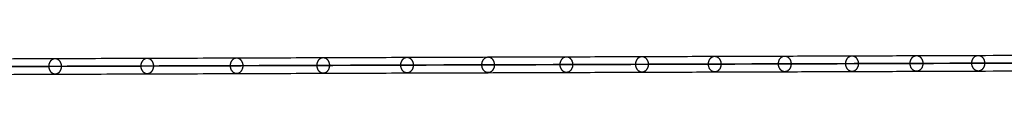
# Model space of a CAD drawing. Header units: millimetres. Extents: x -1329 to 1532, y -15 to 15.
# Tile 12 of 14: x 1180.76 to 1356.65, y -1.76 to 1.99. Entities that reach past the tile are written whole.
import ezdxf

# ---------------------------------------------------------------- set-up
doc = ezdxf.new("R2010")
doc.units = ezdxf.units.MM
doc.layers.add('CABLE', color=7, linetype='Continuous')

msp = doc.modelspace()

# ---------------------------------------------------------------- linework, layer by layer
at = {"layer": 'CABLE'}
for points, knots in [([(1170.14, 1.04, 380.77), (1175.8, 1.06, 387.87), (1186.96, 1.1, 401.9), (1203.42, 1.16, 422.74), (1219.38, 1.21, 443.09), (1234.85, 1.27, 462.96), (1249.83, 1.32, 482.34), (1264.31, 1.37, 501.24), (1278.31, 1.41, 519.66), (1291.8, 1.46, 537.59), (1304.8, 1.5, 555.04), (1317.31, 1.54, 572.01), (1329.33, 1.58, 588.49), (1340.85, 1.62, 604.49), (1351.88, 1.66, 620), (1362.42, 1.69, 635.04), (1370.85, 1.72, 647.25), (1377.36, 1.74, 656.81), (1382.06, 1.75, 663.76), (1386.66, 1.77, 670.63), (1391.11, 1.78, 677.34), (1395.46, 1.8, 683.97), (1399.67, 1.81, 690.44), (1403.78, 1.82, 696.83), (1407.73, 1.83, 703.06), (1411.6, 1.85, 709.21), (1415.31, 1.86, 715.19), (1418.92, 1.87, 721.1), (1422.39, 1.88, 726.84), (1425.75, 1.89, 732.51), (1428.97, 1.9, 738), (1432.09, 1.91, 743.43), (1434.59, 1.91, 747.85), (1436.55, 1.92, 751.36), (1437.96, 1.92, 753.92), (1439.35, 1.93, 756.46), (1440.7, 1.93, 758.96), (1442.02, 1.94, 761.44), (1443.73, 1.94, 764.68), (1445.39, 1.94, 767.88), (1447, 1.95, 771.04), (1448.17, 1.95, 773.36), (1449.31, 1.95, 775.65), (1450.41, 1.96, 777.91), (1451.49, 1.96, 780.15), (1452.53, 1.96, 782.35), (1453.55, 1.97, 784.53), (1454.53, 1.97, 786.66), (1455.48, 1.97, 788.78), (1456.4, 1.97, 790.86), (1457.3, 1.97, 792.92), (1458.15, 1.98, 794.94), (1458.98, 1.98, 796.93), (1459.78, 1.98, 798.89), (1460.55, 1.98, 800.82), (1461.28, 1.98, 802.72), (1461.99, 1.98, 804.59), (1462.66, 1.98, 806.43), (1463.31, 1.99, 808.24), (1463.92, 1.99, 810.02), (1464.5, 1.99, 811.77), (1465.05, 1.99, 813.49), (1465.57, 1.99, 815.18), (1466.06, 1.99, 816.84), (1466.52, 1.99, 818.47), (1466.95, 1.99, 820.07), (1467.34, 1.99, 821.64), (1467.59, 1.99, 822.67), (1467.71, 1.99, 823.19), (1467.71, 1.99, 823.19), (1467.71, 1.99, 823.19), (1467.71, 1.99, 823.19)], [0, 0, 0, 0, 27.235592, 53.785722, 79.650681, 104.830781, 129.326365, 153.137801, 176.265493, 198.709879, 220.47144, 241.550705, 261.948254, 281.664727, 300.700834, 319.057364, 336.735196, 345.235256, 353.735315, 361.897072, 370.058829, 377.882909, 385.706989, 393.194102, 400.681215, 407.832173, 414.983131, 421.798864, 428.614597, 435.096181, 441.577765, 447.726451, 453.875137, 456.825092, 459.775046, 462.642346, 465.509645, 468.294514, 471.079383, 476.484752, 479.105521, 481.72629, 484.265439, 486.804588, 489.26244, 491.720293, 494.097206, 496.47412, 498.770491, 501.066862, 503.303096, 505.499395, 507.655884, 509.772694, 511.849967, 513.88785, 515.8865, 517.846082, 519.766774, 521.648761, 523.492244, 525.297433, 527.064555, 528.793849, 530.485572, 532.139999, 533.757421, 535.338153, 535.338153, 535.338153, 535.338416, 535.338416, 535.338416, 535.338416]), ([(1169.05, -0.36, 381.65), (1174.71, -0.34, 388.75), (1185.87, -0.3, 402.78), (1202.32, -0.24, 423.61), (1218.28, -0.19, 443.95), (1233.75, -0.13, 463.82), (1248.72, -0.08, 483.2), (1263.2, -0.03, 502.09), (1277.19, 0.01, 520.5), (1290.68, 0.06, 538.43), (1303.68, 0.1, 555.87), (1316.19, 0.14, 572.84), (1328.2, 0.18, 589.31), (1339.72, 0.22, 605.31), (1350.74, 0.26, 620.81), (1361.27, 0.29, 635.84), (1369.7, 0.32, 648.05), (1376.2, 0.34, 657.59), (1380.9, 0.35, 664.54), (1385.49, 0.37, 671.41), (1389.94, 0.38, 678.11), (1394.29, 0.4, 684.74), (1398.49, 0.41, 691.2), (1402.6, 0.42, 697.59), (1406.55, 0.43, 703.8), (1410.41, 0.45, 709.95), (1414.12, 0.46, 715.92), (1417.73, 0.47, 721.83), (1421.19, 0.48, 727.56), (1424.55, 0.49, 733.22), (1427.76, 0.5, 738.71), (1430.88, 0.51, 744.12), (1433.37, 0.51, 748.54), (1435.32, 0.52, 752.04), (1436.73, 0.52, 754.6), (1438.12, 0.53, 757.13), (1439.46, 0.53, 759.63), (1440.79, 0.53, 762.1), (1442.49, 0.54, 765.33), (1444.15, 0.54, 768.52), (1445.75, 0.55, 771.67), (1446.91, 0.55, 773.98), (1448.05, 0.55, 776.27), (1449.15, 0.56, 778.52), (1450.23, 0.56, 780.76), (1451.26, 0.56, 782.94), (1452.28, 0.56, 785.11), (1453.25, 0.57, 787.24), (1454.2, 0.57, 789.35), (1455.12, 0.57, 791.43), (1456.01, 0.57, 793.47), (1456.86, 0.58, 795.48), (1457.69, 0.58, 797.47), (1458.48, 0.58, 799.42), (1459.25, 0.58, 801.34), (1459.98, 0.58, 803.22), (1460.68, 0.58, 805.08), (1461.35, 0.58, 806.91), (1461.99, 0.59, 808.71), (1462.59, 0.59, 810.47), (1463.17, 0.59, 812.21), (1463.72, 0.59, 813.91), (1464.23, 0.59, 815.59), (1464.72, 0.59, 817.23), (1465.17, 0.59, 818.84), (1465.59, 0.59, 820.42), (1465.97, 0.59, 821.92), (1466.2, 0.59, 822.89), (1466.31, 0.59, 823.35)], [0, 0, 0, 0, 27.203937, 53.723208, 79.558104, 104.708938, 129.176051, 152.959812, 176.060622, 198.478922, 220.21519, 241.269955, 261.643796, 281.337353, 300.351335, 318.686529, 336.343814, 344.833994, 353.324175, 361.476445, 369.628716, 377.443702, 385.258688, 392.737099, 400.215511, 407.358157, 414.500803, 421.308615, 428.116426, 434.590476, 441.064527, 447.206066, 453.347606, 456.294132, 459.240658, 462.104624, 464.968591, 467.750223, 470.531855, 475.930942, 478.548665, 481.166388, 483.702586, 486.238783, 488.693779, 491.148774, 493.522926, 495.897077, 498.190779, 500.484481, 502.718115, 504.911861, 507.065844, 509.180194, 511.255053, 513.290567, 515.286894, 517.244199, 519.162658, 521.042458, 522.883798, 524.686889, 526.451957, 528.179241, 529.868998, 531.521502, 533.137044, 534.555672, 534.555672, 534.555672, 534.555672]), ([(1469.11, 0.59, 823.03), (1469.1, 0.59, 822.98), (1469.08, 0.59, 822.92), (1469.07, 0.59, 822.87), (1468.95, 0.59, 822.35), (1468.7, 0.59, 821.3), (1468.3, 0.59, 819.71), (1467.87, 0.59, 818.1), (1467.41, 0.59, 816.45), (1466.91, 0.59, 814.78), (1466.39, 0.59, 813.07), (1465.83, 0.59, 811.34), (1465.25, 0.59, 809.58), (1464.63, 0.59, 807.78), (1463.98, 0.59, 805.96), (1463.3, 0.58, 804.11), (1462.59, 0.58, 802.22), (1461.85, 0.58, 800.31), (1461.08, 0.58, 798.37), (1460.28, 0.58, 796.4), (1459.45, 0.58, 794.4), (1458.58, 0.57, 792.37), (1457.69, 0.57, 790.3), (1456.76, 0.57, 788.21), (1455.8, 0.57, 786.08), (1454.82, 0.57, 783.94), (1453.8, 0.56, 781.75), (1452.75, 0.56, 779.55), (1451.67, 0.56, 777.3), (1450.56, 0.56, 775.04), (1449.42, 0.55, 772.73), (1448.25, 0.55, 770.41), (1446.64, 0.54, 767.24), (1444.97, 0.54, 764.03), (1443.26, 0.54, 760.79), (1441.93, 0.53, 758.3), (1440.58, 0.53, 755.8), (1439.19, 0.52, 753.25), (1437.77, 0.52, 750.69), (1435.82, 0.51, 747.17), (1433.31, 0.51, 742.74), (1430.18, 0.5, 737.3), (1426.96, 0.49, 731.8), (1423.59, 0.48, 726.12), (1420.12, 0.47, 720.37), (1416.5, 0.46, 714.46), (1412.79, 0.45, 708.47), (1408.92, 0.43, 702.31), (1404.96, 0.42, 696.08), (1400.85, 0.41, 689.68), (1396.64, 0.4, 683.21), (1392.28, 0.38, 676.57), (1387.82, 0.37, 669.86), (1383.22, 0.35, 662.98), (1378.52, 0.34, 656.02), (1372, 0.32, 646.46), (1363.57, 0.29, 634.24), (1353.03, 0.26, 619.2), (1341.99, 0.22, 603.68), (1330.46, 0.18, 587.67), (1318.45, 0.14, 571.18), (1305.93, 0.1, 554.21), (1292.92, 0.06, 536.75), (1279.42, 0.01, 518.81), (1265.43, -0.03, 500.39), (1250.94, -0.08, 481.49), (1235.96, -0.13, 462.1), (1220.49, -0.19, 442.23), (1204.52, -0.24, 421.87), (1188.06, -0.3, 401.04), (1176.9, -0.34, 387), (1171.24, -0.36, 379.9)], [0, 0, 0, 0, 0.158856, 0.158856, 0.158856, 1.741443, 3.360764, 5.017132, 6.710842, 8.442166, 10.211362, 12.018671, 13.864318, 15.748514, 17.67146, 19.633343, 21.634339, 23.674614, 25.754326, 27.873622, 30.032642, 32.231519, 34.470378, 36.769445, 39.068511, 41.448216, 43.82792, 46.288658, 48.749395, 51.291525, 53.833654, 56.4575, 59.081346, 64.49306, 67.281199, 70.069337, 72.940002, 75.810667, 78.764085, 81.717503, 87.873407, 94.029311, 100.518503, 107.007696, 113.831431, 120.655165, 127.814517, 134.97387, 142.469772, 149.965675, 157.79894, 165.632205, 173.803543, 181.974881, 190.484919, 198.994957, 216.693541, 235.07162, 254.130074, 273.869693, 294.291187, 315.395197, 337.182305, 359.65304, 382.807881, 406.64727, 431.17161, 456.38127, 482.276592, 508.85789, 536.125454, 536.125454, 536.125454, 536.125454]), ([(1170.14, -1.76, 380.78), (1175.81, -1.74, 387.88), (1186.96, -1.7, 401.91), (1203.42, -1.64, 422.74), (1219.39, -1.59, 443.09), (1234.86, -1.53, 462.96), (1249.84, -1.48, 482.34), (1264.32, -1.43, 501.24), (1278.31, -1.39, 519.66), (1291.8, -1.34, 537.59), (1304.81, -1.3, 555.04), (1317.32, -1.26, 572.01), (1329.33, -1.22, 588.49), (1340.86, -1.18, 604.49), (1351.88, -1.14, 620.01), (1362.42, -1.11, 635.04), (1370.85, -1.08, 647.26), (1377.36, -1.06, 656.81), (1382.06, -1.05, 663.76), (1386.66, -1.03, 670.63), (1391.11, -1.02, 677.34), (1395.47, -1, 683.98), (1399.67, -0.99, 690.44), (1403.78, -0.98, 696.83), (1407.74, -0.97, 703.06), (1411.6, -0.95, 709.21), (1415.31, -0.94, 715.19), (1418.93, -0.93, 721.1), (1422.39, -0.92, 726.84), (1425.76, -0.91, 732.51), (1428.97, -0.9, 738.01), (1432.1, -0.89, 743.43), (1434.6, -0.89, 747.86), (1436.55, -0.88, 751.37), (1437.96, -0.88, 753.93), (1439.35, -0.87, 756.47), (1440.7, -0.87, 758.96), (1442.02, -0.86, 761.45), (1443.73, -0.86, 764.68), (1445.39, -0.86, 767.88), (1447, -0.85, 771.04), (1448.17, -0.85, 773.36), (1449.31, -0.85, 775.66), (1450.41, -0.84, 777.91), (1451.49, -0.84, 780.15), (1452.53, -0.84, 782.35), (1453.55, -0.83, 784.53), (1454.53, -0.83, 786.66), (1455.48, -0.83, 788.78), (1456.4, -0.83, 790.86), (1457.3, -0.83, 792.92), (1458.16, -0.82, 794.94), (1458.99, -0.82, 796.93), (1459.78, -0.82, 798.89), (1460.55, -0.82, 800.82), (1461.28, -0.82, 802.72), (1461.99, -0.82, 804.59), (1462.66, -0.82, 806.43), (1463.31, -0.81, 808.25), (1463.92, -0.81, 810.03), (1464.5, -0.81, 811.77), (1465.05, -0.81, 813.49), (1465.57, -0.81, 815.18), (1466.06, -0.81, 816.84), (1466.52, -0.81, 818.47), (1466.95, -0.81, 820.07), (1467.34, -0.81, 821.64), (1467.59, -0.81, 822.67), (1467.71, -0.81, 823.19)], [0, 0, 0, 0, 27.235592, 53.785722, 79.650681, 104.830781, 129.326365, 153.137801, 176.265493, 198.709879, 220.47144, 241.550705, 261.948254, 281.664727, 300.700834, 319.057364, 336.735196, 345.235256, 353.735315, 361.897072, 370.058829, 377.882909, 385.706989, 393.194102, 400.681215, 407.832173, 414.983131, 421.798864, 428.614597, 435.096181, 441.577765, 447.726451, 453.875137, 456.825092, 459.775046, 462.642346, 465.509645, 468.294514, 471.079383, 476.484752, 479.105521, 481.72629, 484.265439, 486.804588, 489.26244, 491.720293, 494.097206, 496.47412, 498.770491, 501.066862, 503.303096, 505.499395, 507.655884, 509.772694, 511.849967, 513.88785, 515.8865, 517.846082, 519.766774, 521.648761, 523.492244, 525.297433, 527.064555, 528.793849, 530.485572, 532.139999, 533.757421, 535.337889, 535.337889, 535.337889, 535.337889])]:
    msp.add_open_spline(points, degree=3, knots=knots, dxfattribs=at)
for points, knots in [([(1186, -0.3, 402.96), (1185.99, 1.1, 402.96), (1187.09, 1.1, 402.09), (1188.19, 1.1, 401.22), (1188.19, -0.3, 401.22)], [4.39823, 4.39823, 4.39823, 6.597345, 6.597345, 8.796459, 8.796459, 8.796459]), ([(1202.45, -0.24, 423.79), (1202.45, 1.16, 423.79), (1203.55, 1.16, 422.93), (1204.65, 1.16, 422.06), (1204.65, -0.24, 422.06)], [4.39823, 4.39823, 4.39823, 6.597345, 6.597345, 8.796459, 8.796459, 8.796459]), ([(1218.41, -0.19, 444.14), (1218.41, 1.21, 444.14), (1219.51, 1.21, 443.28), (1220.61, 1.21, 442.41), (1220.62, -0.19, 442.42)], [4.39823, 4.39823, 4.39823, 6.597345, 6.597345, 8.796459, 8.796459, 8.796459]), ([(1233.88, -0.13, 464.01), (1233.88, 1.27, 464), (1234.98, 1.27, 463.15), (1236.09, 1.27, 462.29), (1236.09, -0.13, 462.29)], [4.39823, 4.39823, 4.39823, 6.597345, 6.597345, 8.796459, 8.796459, 8.796459]), ([(1248.85, -0.08, 483.39), (1248.85, 1.32, 483.38), (1249.96, 1.32, 482.53), (1251.07, 1.32, 481.68), (1251.07, -0.08, 481.68)], [4.39823, 4.39823, 4.39823, 6.597345, 6.597345, 8.796459, 8.796459, 8.796459]), ([(1263.33, -0.03, 502.28), (1263.33, 1.37, 502.28), (1264.44, 1.37, 501.43), (1265.55, 1.37, 500.58), (1265.55, -0.03, 500.58)], [4.39823, 4.39823, 4.39823, 6.597345, 6.597345, 8.796459, 8.796459, 8.796459]), ([(1277.31, 0.01, 520.69), (1277.31, 1.41, 520.69), (1278.43, 1.41, 519.85), (1279.55, 1.41, 519), (1279.55, 0.01, 519.01)], [4.39823, 4.39823, 4.39823, 6.597345, 6.597345, 8.796459, 8.796459, 8.796459]), ([(1279.55, 0.01, 519.01), (1279.55, -1.39, 519.01), (1278.43, -1.39, 519.85), (1277.32, -1.39, 520.7), (1277.31, 0.01, 520.69)], [0, 0, 0, 2.199115, 2.199115, 4.39823, 4.39823, 4.39823]), ([(1290.81, 0.06, 538.62), (1290.8, 1.46, 538.62), (1291.92, 1.46, 537.78), (1293.04, 1.46, 536.94), (1293.05, 0.06, 536.94)], [4.39823, 4.39823, 4.39823, 6.597345, 6.597345, 8.796459, 8.796459, 8.796459]), ([(1293.05, 0.06, 536.94), (1293.05, -1.34, 536.95), (1291.93, -1.34, 537.79), (1290.81, -1.34, 538.63), (1290.81, 0.06, 538.62)], [0, 0, 0, 2.199115, 2.199115, 4.39823, 4.39823, 4.39823]), ([(1303.8, 0.1, 556.07), (1303.8, 1.5, 556.07), (1304.93, 1.5, 555.23), (1306.05, 1.5, 554.4), (1306.05, 0.1, 554.4)], [4.39823, 4.39823, 4.39823, 6.597345, 6.597345, 8.796459, 8.796459, 8.796459]), ([(1306.05, 0.1, 554.4), (1306.05, -1.3, 554.4), (1304.93, -1.3, 555.24), (1303.8, -1.3, 556.07), (1303.8, 0.1, 556.07)], [0, 0, 0, 2.199115, 2.199115, 4.39823, 4.39823, 4.39823]), ([(1316.31, 0.14, 573.03), (1316.3, 1.54, 573.03), (1317.43, 1.54, 572.2), (1318.56, 1.54, 571.37), (1318.56, 0.14, 571.37)], [4.39823, 4.39823, 4.39823, 6.597345, 6.597345, 8.796459, 8.796459, 8.796459]), ([(1318.56, 0.14, 571.37), (1318.57, -1.26, 571.38), (1317.44, -1.26, 572.2), (1316.31, -1.26, 573.03), (1316.31, 0.14, 573.03)], [0, 0, 0, 2.199115, 2.199115, 4.39823, 4.39823, 4.39823]), ([(1328.32, 0.18, 589.51), (1328.31, 1.58, 589.5), (1329.45, 1.58, 588.68), (1330.58, 1.58, 587.86), (1330.58, 0.18, 587.86)], [4.39823, 4.39823, 4.39823, 6.597345, 6.597345, 8.796459, 8.796459, 8.796459]), ([(1330.58, 0.18, 587.86), (1330.58, -1.22, 587.87), (1329.45, -1.22, 588.69), (1328.32, -1.22, 589.51), (1328.32, 0.18, 589.51)], [0, 0, 0, 2.199115, 2.199115, 4.39823, 4.39823, 4.39823]), ([(1339.83, 0.22, 605.5), (1339.83, 1.62, 605.5), (1340.97, 1.62, 604.68), (1342.11, 1.62, 603.87), (1342.11, 0.22, 603.87)], [4.39823, 4.39823, 4.39823, 6.597345, 6.597345, 8.796459, 8.796459, 8.796459]), ([(1342.11, 0.22, 603.87), (1342.11, -1.18, 603.87), (1340.97, -1.18, 604.69), (1339.83, -1.18, 605.5), (1339.83, 0.22, 605.5)], [0, 0, 0, 2.199115, 2.199115, 4.39823, 4.39823, 4.39823]), ([(1350.85, 0.26, 621.01), (1350.85, 1.66, 621.01), (1351.99, 1.66, 620.2), (1353.14, 1.66, 619.39), (1353.14, 0.26, 619.4)], [4.39823, 4.39823, 4.39823, 6.597345, 6.597345, 8.796459, 8.796459, 8.796459]), ([(1353.14, 0.26, 619.4), (1353.14, -1.14, 619.4), (1352, -1.14, 620.21), (1350.85, -1.14, 621.01), (1350.85, 0.26, 621.01)], [0, 0, 0, 2.199115, 2.199115, 4.39823, 4.39823, 4.39823]), ([(1188.19, -0.3, 401.22), (1188.19, -1.7, 401.23), (1187.1, -1.7, 402.1), (1186, -1.7, 402.97), (1186, -0.3, 402.96)], [0, 0, 0, 2.199115, 2.199115, 4.39823, 4.39823, 4.39823]), ([(1204.65, -0.24, 422.06), (1204.65, -1.64, 422.07), (1203.55, -1.64, 422.93), (1202.45, -1.64, 423.8), (1202.45, -0.24, 423.79)], [0, 0, 0, 2.199115, 2.199115, 4.39823, 4.39823, 4.39823]), ([(1220.62, -0.19, 442.42), (1220.62, -1.59, 442.42), (1219.52, -1.59, 443.28), (1218.41, -1.59, 444.14), (1218.41, -0.19, 444.14)], [0, 0, 0, 2.199115, 2.199115, 4.39823, 4.39823, 4.39823]), ([(1236.09, -0.13, 462.29), (1236.09, -1.53, 462.29), (1234.99, -1.53, 463.15), (1233.88, -1.53, 464.01), (1233.88, -0.13, 464.01)], [0, 0, 0, 2.199115, 2.199115, 4.39823, 4.39823, 4.39823]), ([(1251.07, -0.08, 481.68), (1251.07, -1.48, 481.68), (1249.96, -1.48, 482.53), (1248.85, -1.48, 483.39), (1248.85, -0.08, 483.39)], [0, 0, 0, 2.199115, 2.199115, 4.39823, 4.39823, 4.39823]), ([(1265.55, -0.03, 500.58), (1265.56, -1.43, 500.59), (1264.44, -1.43, 501.43), (1263.33, -1.43, 502.28), (1263.33, -0.03, 502.28)], [0, 0, 0, 2.199115, 2.199115, 4.39823, 4.39823, 4.39823])]:
    msp.add_rational_spline(points, [1, 0.707106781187, 1, 0.707106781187, 1], degree=2, knots=knots, dxfattribs=at)

doc.saveas('drawing.dxf')
